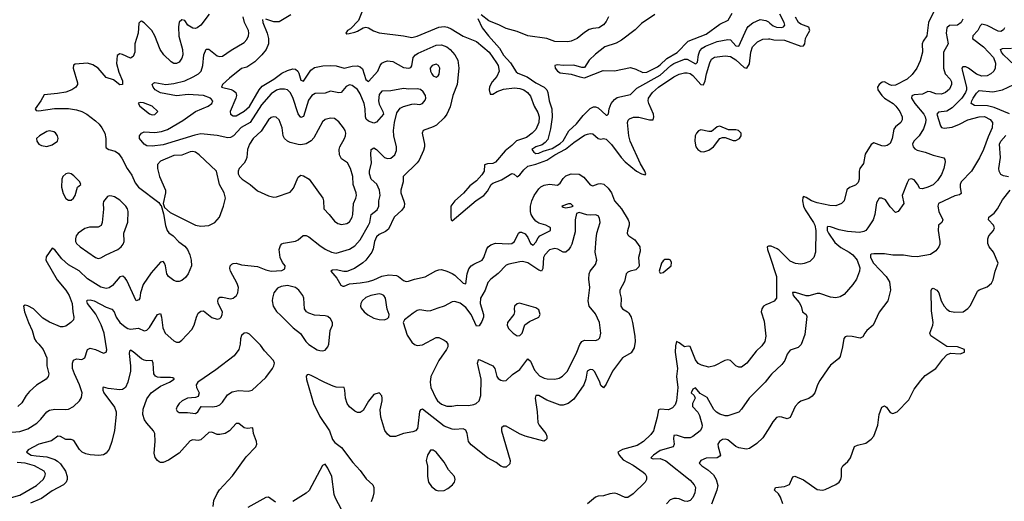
# Model space of a CAD drawing. Header units: inches. Extents: x 1603819 to 1745079, y 385938 to 533966.
# Tile 76 of 256: x 1614449 to 1621736, y 441308 to 444869. Entities that reach past the tile are written whole.
import ezdxf

# ---------------------------------------------------------------- set-up
doc = ezdxf.new("R2010")
doc.units = ezdxf.units.IN
doc.header["$MEASUREMENT"] = 0
doc.layers.add('B6414', color=7, linetype='Continuous')
doc.layers.add('B6424', color=7, linetype='Continuous')

msp = doc.modelspace()

# ---------------------------------------------------------------- linework, layer by layer
at = {"layer": 'B6414', "color": 5}
for points, elevation in [([(1616990, 444950.5), (1616955.9, 444864.1), (1616897.2, 444802.8), (1616874, 444790), (1616862.7, 444770), (1616870, 444766), (1616887.7, 444767.7), (1616930, 444777), (1616950, 444784.2), (1616990, 444809.7), (1617010, 444814.3), (1617030, 444809.7), (1617067.1, 444787.1), (1617110, 444772.7), (1617290, 444750.5), (1617350, 444738.7), (1617390, 444748), (1617550, 444815.2), (1617590, 444820), (1617614.6, 444814.6), (1617642.1, 444802.1), (1617730, 444747.7), (1617830, 444709.3), (1617922.7, 444630), (1617978.9, 444550), (1617991.1, 444530), (1617996.8, 444490), (1617979.6, 444450), (1617946.6, 444410), (1617926.8, 444373.2), (1617923.2, 444350), (1617930, 444318.9), (1617950, 444318.5), (1617982.6, 444337.4), (1618030, 444355.1), (1618110, 444365.3), (1618150, 444361.2), (1618181.1, 444350), (1618207.7, 444330), (1618230, 444304), (1618256.5, 444230), (1618283.1, 444183.1), (1618293.8, 444150), (1618290.6, 444110), (1618270, 444058.7), (1618242.2, 444030), (1618200.7, 443999.3), (1618125.4, 443974.6), (1618090, 443939), (1618040.7, 443899.3), (1617970, 443815), (1617950, 443804.8), (1617910, 443804.2), (1617890, 443796.4), (1617886.8, 443750), (1617870, 443722), (1617830, 443676.6), (1617779.9, 443640.1), (1617734, 443586), (1617669, 443530), (1617640.9, 443490), (1617639.1, 443410), (1617642, 443390), (1617650, 443382), (1617827.3, 443532.7), (1617882.8, 443570), (1617910, 443601), (1617938.8, 443650), (1617950, 443659.4), (1618015.9, 443684.1), (1618090, 443730.9), (1618108.1, 443728.1), (1618130, 443708.6), (1618150, 443721.6), (1618180.2, 443759.8), (1618210, 443785.2), (1618270, 443801), (1618350, 443830.3), (1618410, 443869.5), (1618488.1, 443911.9), (1618550, 443962.5), (1618630, 444015.5), (1618650, 444023.7), (1618670, 444028.3), (1618690, 444024.8), (1618730, 443991.7), (1618750, 443986.2), (1618770, 443989.8), (1618790, 443985.1), (1618830, 443945.6), (1618899.6, 443850), (1618930, 443818), (1619014.3, 443750), (1619050.3, 443729.6), (1619078, 443722), (1619083, 443730), (1619074.7, 443750), (1619042.4, 443802.4), (1618966.3, 443970), (1618957.3, 444010), (1618948.4, 444110), (1618953, 444127), (1618962.6, 444137.4), (1618991.8, 444148.2), (1619030, 444147.8), (1619110.2, 444129.8), (1619137.3, 444130), (1619142.3, 444150), (1619138.5, 444170), (1619103.9, 444250), (1619100.7, 444270), (1619103.7, 444290), (1619132.2, 444330), (1619177.7, 444370), (1619290, 444445.8), (1619330, 444466.1), (1619370, 444477.1), (1619390, 444477.2), (1619410, 444470.9), (1619430, 444456.6), (1619490, 444391.5), (1619510, 444388.9), (1619522.1, 444417.9), (1619531.7, 444470), (1619555.7, 444550), (1619570, 444577.4), (1619590, 444592.5), (1619670, 444603), (1619710, 444598.3), (1619750, 444572.8), (1619810, 444516.9), (1619830, 444511.4), (1619850, 444542.4), (1619858.8, 444630), (1619871.9, 444668.1), (1619910, 444706.9), (1619950, 444724.7), (1619990, 444729.2), (1620000, 444727.1)], 380), ([(1614390, 441820.1), (1614450, 441823.5), (1614510, 441844.1), (1614575.4, 441884.6), (1614605.8, 441914.2), (1614650, 441969.2), (1614670, 441980.6), (1614710, 441989.3), (1614790, 441986.5), (1614810, 441990.3), (1614846.3, 442010), (1614891.1, 442050), (1614905.8, 442074.2), (1614910.8, 442110), (1614892.4, 442170), (1614853.4, 442250), (1614839.8, 442290), (1614839.3, 442330), (1614848, 442352), (1614870, 442362.6), (1614910, 442357.4), (1614930, 442368.4), (1614949.7, 442430), (1614970, 442440.3), (1615010, 442431.5), (1615070, 442404.4), (1615089.5, 442410.5), (1615093.2, 442426.8), (1615073.7, 442550), (1615052.2, 442612.2), (1615012.3, 442692.3), (1614949.9, 442770), (1614944.7, 442790), (1614950, 442796), (1614970, 442798.9), (1615001.3, 442790), (1615090, 442743.9), (1615130, 442728.2), (1615148.9, 442708.9), (1615162, 442670), (1615191.3, 442630), (1615230, 442596.9), (1615250, 442585.7), (1615270, 442581.1), (1615327.8, 442587.8), (1615370, 442568.8), (1615390, 442574.3), (1615410, 442594), (1615470, 442688.7), (1615490, 442697.1), (1615499.3, 442670), (1615509.5, 442590), (1615526.8, 442550), (1615590, 442495.3), (1615610, 442484.9), (1615630, 442483.8), (1615650, 442499.3), (1615722, 442578), (1615739.7, 442610), (1615756.9, 442670), (1615770, 442698), (1615790, 442712.7), (1615810, 442715.5), (1615870, 442667.2), (1615910, 442654.4), (1615930, 442659.3), (1615939.6, 442670), (1615947.3, 442690), (1615949.6, 442710), (1615918.4, 442770), (1615914.5, 442790), (1615921.2, 442810), (1615930, 442816.3), (1615950, 442818.4), (1616010, 442806), (1616030, 442810.3), (1616054.5, 442830), (1616064.5, 442850), (1616068.7, 442890), (1616059.4, 442919.4), (1616009.4, 443010.6), (1616004.5, 443030), (1616006, 443050), (1616018, 443062), (1616030, 443067.3), (1616050, 443067.7), (1616090, 443055.5), (1616210, 443044.9), (1616270, 443020.7), (1616310, 443010.7), (1616390, 443014.8), (1616412.3, 443027.7), (1616412.7, 443050), (1616394.2, 443074.2), (1616377, 443110), (1616369.6, 443170), (1616379.7, 443200.3), (1616388.3, 443211.7), (1616402, 443218), (1616489.6, 443230.4), (1616510, 443240.7), (1616545.9, 443274.1), (1616570, 443273.7), (1616590, 443264.2), (1616670, 443198.6), (1616710, 443172.1), (1616755.5, 443150), (1616790, 443144.1), (1616890, 443173), (1616930, 443197.5), (1616970, 443242), (1617031.6, 443350), (1617039.9, 443370), (1617050.5, 443429.5), (1617095.5, 443464.5), (1617107.5, 443490), (1617107.6, 443530), (1617115.8, 443570), (1617112.6, 443610), (1617092.7, 443652.7), (1617050.4, 443690.4), (1617037.4, 443730), (1617037.2, 443750), (1617052, 443810), (1617048.3, 443871.7), (1617051.3, 443908.7), (1617070, 443922.4), (1617090, 443910.3), (1617150, 443851.4), (1617170, 443842), (1617195, 443845), (1617224.7, 443870), (1617238, 443902), (1617238.8, 443930), (1617218.8, 444010), (1617215.5, 444050), (1617222.7, 444110), (1617240.3, 444179.7), (1617265.3, 444214.7), (1617290, 444227.6), (1617350, 444244), (1617370, 444246.5), (1617410, 444242.3), (1617430, 444250.4), (1617450, 444274.8), (1617455.4, 444290), (1617452.8, 444310), (1617435.9, 444335.9), (1617414.4, 444354.4), (1617390, 444359.3), (1617330, 444354.6), (1617290, 444360.4), (1617196.9, 444343.1), (1617130, 444341.7), (1617110, 444317), (1617105.2, 444270), (1617110, 444244.4), (1617137, 444190), (1617140.4, 444170), (1617090, 444111.3), (1617070, 444104.7), (1617030, 444118.7), (1617013.4, 444133.4), (1617007.1, 444150), (1617006.1, 444210), (1616998.3, 444250), (1616970, 444322), (1616950, 444353.5), (1616910, 444383.9), (1616890, 444386.6), (1616865.1, 444374.9), (1616828.2, 444331.8), (1616810, 444329), (1616750, 444340.9), (1616710, 444325.6), (1616636.8, 444323.2), (1616611.6, 444310), (1616586.4, 444273.6), (1616550, 444154), (1616530, 444146.2), (1616510, 444173.7), (1616470, 444294), (1616450, 444332.1), (1616430, 444350.7), (1616410, 444356.8), (1616374.8, 444354.8), (1616350, 444347.9), (1616310, 444322.3), (1616239.6, 444240.4), (1616153.5, 444110), (1616087.6, 444072.4), (1616030.2, 444010), (1616010, 443998.8), (1615990, 443995.9), (1615910, 444013), (1615790, 444025.6), (1615744.4, 444015.6), (1615510, 443944.7), (1615430, 443934.7), (1615390, 443936.9), (1615370, 443949.6), (1615336.9, 443990), (1615336.2, 444010), (1615350, 444030.5), (1615370, 444039.5), (1615450, 444035.3), (1615497.5, 444042.5), (1615541.8, 444058.2), (1615656.3, 444123.7), (1615750, 444189.6), (1615843.1, 444230), (1615870.9, 444250), (1615878.5, 444270), (1615861.3, 444290), (1615808.2, 444308.2), (1615696.1, 444316.1), (1615610, 444306.8), (1615490, 444329.1), (1615452.7, 444350), (1615437.3, 444370), (1615429.8, 444390.2), (1615438.7, 444401.3), (1615450, 444404.4), (1615530, 444390.1), (1615590, 444397.1), (1615670, 444418.4), (1615733.9, 444446.1), (1615771.6, 444468.4), (1615791.6, 444490), (1615803.8, 444530), (1615811.6, 444610), (1615830, 444652.2), (1615850, 444652), (1615910, 444602.8), (1615930, 444596.9), (1615950, 444599), (1616014.6, 444645.4), (1616110, 444700.3), (1616130, 444723.1), (1616143.5, 444750), (1616145.8, 444770), (1616141.8, 444790), (1616112.3, 444850), (1616103.9, 444890)], 440), ([(1615851.2, 444910), (1615789.7, 444830), (1615763.6, 444810), (1615750, 444805.1), (1615730, 444806), (1615693.4, 444830), (1615670, 444863.8), (1615650, 444868.5), (1615629.1, 444850.9), (1615624, 444816), (1615626.8, 444746.8), (1615653.1, 444650), (1615656, 444610), (1615650, 444584), (1615630, 444555.5), (1615610, 444544.9), (1615590, 444544.9), (1615570, 444558.4), (1615515.8, 444610), (1615489, 444650), (1615450.1, 444750.1), (1615428, 444790), (1615370, 444847.2), (1615350, 444858), (1615343.7, 444856.3), (1615330, 444842.8), (1615326.4, 444770), (1615301.6, 444690), (1615301.4, 444630), (1615290, 444598), (1615270, 444585.3), (1615210, 444612), (1615190, 444616.4), (1615170, 444604.7), (1615166, 444546), (1615182.5, 444482.5), (1615210, 444418), (1615208.9, 444391.1), (1615190, 444388), (1615144.1, 444424.1), (1615090, 444442.8), (1615030.5, 444510), (1614990, 444535.3), (1614950, 444548.4), (1614858.6, 444541.4), (1614846.7, 444533.3), (1614845.7, 444510), (1614877.7, 444402.3), (1614878, 444390), (1614864.2, 444370), (1614834, 444350), (1614790, 444334), (1614730, 444322.8), (1614630, 444314.9), (1614606.3, 444270), (1614562.7, 444210), (1614570, 444199), (1614590, 444196.2), (1614706.7, 444213.3), (1614810, 444211.9), (1614870, 444202.8), (1614909.4, 444189.4), (1614945.1, 444170), (1615010, 444121), (1615036, 444096), (1615057.8, 444070), (1615079.5, 444030), (1615087.6, 443990), (1615086.2, 443930), (1615090, 443922.9), (1615109.3, 443910), (1615156.1, 443896.1), (1615179.5, 443879.5), (1615205.8, 443845.8), (1615245.3, 443770), (1615278.9, 443718.9), (1615303.1, 443663), (1615327.3, 443630), (1615477.6, 443517.6), (1615490, 443498), (1615496.4, 443496.4), (1615514.2, 443434.2), (1615527.2, 443347.2), (1615539.5, 443310), (1615553.1, 443293.1), (1615586, 443270), (1615626.1, 443226.1), (1615670, 443194.7), (1615690, 443169.4), (1615707.2, 443130), (1615718.2, 443090), (1615720.3, 443050), (1615696.8, 442990), (1615676.4, 442963.6), (1615650, 442940.9), (1615630, 442932.9), (1615610, 442933.8), (1615590, 442940.7), (1615550.3, 442970), (1615538, 442990), (1615529, 443049), (1615520.5, 443070), (1615510, 443080.5), (1615490, 443076.4), (1615421.6, 442998.3), (1615362, 442910), (1615343.6, 442850), (1615337.6, 442810), (1615330, 442797.3), (1615310, 442790.8), (1615241.6, 442941.6), (1615230, 442958.7), (1615211.9, 442971.9), (1615190, 442969), (1615135.4, 442904.6), (1615110, 442886.5), (1615090, 442882), (1615050, 442890.2), (1614950, 442952.8), (1614890, 443011.1), (1614810, 443055.9), (1614762, 443102), (1614710, 443168.7), (1614690, 443178.8), (1614644.1, 443115.9), (1614642.5, 443090), (1614725.3, 442945.3), (1614790, 442869.1), (1614814.5, 442830), (1614837.6, 442770), (1614841.1, 442710), (1614848.8, 442670), (1614846, 442650), (1614828.2, 442630), (1614790, 442603.2), (1614770, 442597.6), (1614750, 442598.8), (1614670, 442633.7), (1614621.2, 442661.2), (1614550, 442731.4), (1614510, 442752.8), (1614490, 442758.4), (1614478, 442750), (1614484.2, 442710), (1614513.5, 442630), (1614541.8, 442570), (1614557.8, 442510), (1614569.7, 442490), (1614591, 442471), (1614622.5, 442430), (1614648.9, 442370), (1614650.9, 442310), (1614663.6, 442250), (1614660.7, 442230), (1614644.5, 442210), (1614574.4, 442165.6), (1614521.1, 442118.9), (1614497.4, 442090), (1614464.4, 442035.6), (1614435.6, 442010)], 460), ([(1616246.8, 444870), (1616249.3, 444850), (1616279.9, 444770), (1616290.4, 444730), (1616289.4, 444690), (1616273.4, 444650), (1616242.2, 444610), (1616190, 444558.2), (1616130, 444517.4), (1616090, 444507.5), (1616002.1, 444437.9), (1615949.6, 444390), (1615943.6, 444370), (1616013.7, 444353.7), (1616030, 444346.9), (1616049.8, 444330), (1616053, 444310), (1616047.5, 444290), (1616006.3, 444190), (1616010, 444169.8), (1616030, 444158.4), (1616050, 444159.2), (1616110, 444191.9), (1616150, 444228.7), (1616220.1, 444350), (1616242.7, 444377.3), (1616330.3, 444429.7), (1616390, 444474.5), (1616430, 444494.9), (1616470, 444505.6), (1616490, 444504), (1616507.9, 444487.9), (1616515, 444475), (1616530, 444422), (1616550, 444415.6), (1616602.9, 444497.1), (1616630, 444516.5), (1616692.4, 444527.6), (1616750, 444532), (1616790, 444527.5), (1616850, 444510.6), (1616910, 444525.2), (1616950, 444528.3), (1616970, 444521.6), (1616985, 444505), (1617010, 444426.2), (1617030, 444411.9), (1617099.8, 444490), (1617116.6, 444530), (1617130, 444547.9), (1617150, 444559.1), (1617170, 444564.1), (1617210, 444559.2), (1617290, 444517.1), (1617330, 444510.6), (1617342.8, 444517.2), (1617351.6, 444528.4), (1617361.4, 444590), (1617378, 444610), (1617397.9, 444622.1), (1617530, 444680.9), (1617570, 444683.5), (1617610, 444669), (1617634.6, 444650), (1617670.5, 444610.5), (1617691.5, 444570), (1617699.3, 444510), (1617686.6, 444390), (1617653.8, 444310), (1617634.1, 444225.9), (1617610.8, 444170), (1617590, 444143.6), (1617534, 444090), (1617510, 444076.3), (1617435.1, 444050), (1617427.3, 444030), (1617443.8, 443950), (1617445, 443930), (1617438.1, 443901.9), (1617404.4, 443830), (1617389.9, 443810.1), (1617286.9, 443710), (1617287.2, 443670), (1617269.8, 443610), (1617269.8, 443590), (1617292.9, 443527.1), (1617296.9, 443510), (1617294.6, 443485.4), (1617278, 443462), (1617221.5, 443410), (1617178.7, 443321.3), (1617156.2, 443303.8), (1617110, 443281.2), (1617090, 443262.7), (1617074, 443230), (1617065, 443175), (1617054.3, 443150), (1617010, 443091.2), (1616989, 443071), (1616927.6, 443030), (1616870, 443007.7), (1616847.1, 443007.1), (1616790, 443018.7), (1616763.7, 443016.3), (1616752, 443010), (1616797.3, 442957.3), (1616825.6, 442905.6), (1616839.4, 442899.4), (1616850, 442898.8), (1616890, 442916.7), (1616970, 442922.6), (1617030, 442933.4), (1617070, 442945.7), (1617130, 442972.6), (1617181.5, 442981.5), (1617237.5, 442977.5), (1617253.7, 442970), (1617290, 442939.7), (1617310, 442932.4), (1617325.3, 442934.7), (1617370, 442951.5), (1617450, 442968), (1617528.4, 443011.6), (1617550, 443020.4), (1617570, 443021.4), (1617610, 443010.8), (1617650, 442992.4), (1617670, 442979.8), (1617730, 442919.8), (1617750, 442916.2), (1617759.8, 442990), (1617772.4, 443027.6), (1617790, 443048.7), (1617810, 443062.5), (1617871.8, 443090), (1617884.7, 443110), (1617905.7, 443174.3), (1617916.5, 443190), (1617935.2, 443204.8), (1617970, 443217), (1618069.3, 443210.7), (1618090, 443215), (1618110.1, 443229.9), (1618139.5, 443290), (1618150, 443297.7), (1618162.2, 443297.8), (1618190, 443285.8), (1618210, 443257.6), (1618230, 443214.5), (1618250, 443202.2), (1618270, 443223.5), (1618284.9, 443255.1), (1618297.4, 443270), (1618377, 443310), (1618378.5, 443330), (1618370, 443335.5), (1618342.4, 443350), (1618290, 443364.6), (1618270, 443379), (1618250, 443403), (1618235.4, 443430), (1618229.6, 443450), (1618228.4, 443490), (1618238.2, 443530), (1618255.9, 443570), (1618290, 443617.5), (1618306.6, 443633.4), (1618330, 443646.7), (1618370, 443653.5), (1618430, 443645.2), (1618450, 443660.6), (1618470, 443694.3), (1618490, 443714.6), (1618530, 443728.8), (1618590, 443727.3), (1618624.5, 443704.5), (1618670, 443648.8), (1618690, 443641.8), (1618730, 443656.3), (1618750, 443658.8), (1618772.4, 443652.4), (1618804.3, 443624.3), (1618828.4, 443588.4), (1618850.6, 443530), (1618903.2, 443470), (1618951.6, 443390), (1618958.5, 443370), (1618959, 443350), (1618947.7, 443307.7), (1618945.6, 443290), (1618950, 443279.5), (1618956.3, 443270), (1619000.7, 443240.7), (1619037.6, 443190), (1619042.2, 443157.8), (1619029.7, 443110), (1619033, 443050), (1619030, 443042.8), (1619010, 443019.5), (1618966, 443010), (1618950, 443002.6), (1618937.4, 442990), (1618925.8, 442934.2), (1618889.8, 442870), (1618889.8, 442850), (1618900.4, 442810), (1618898.2, 442750), (1618911.3, 442731.3), (1618947.1, 442710), (1618958.2, 442698.2), (1618973.2, 442670), (1618984.2, 442630), (1619001.8, 442530), (1619004.2, 442490), (1618996.6, 442443.4), (1618974.3, 442405.7), (1618911.3, 442368.7), (1618896.1, 442350), (1618836.8, 442270), (1618790, 442173.4), (1618770, 442146), (1618750, 442164.7), (1618742, 442190), (1618705.2, 442265.2), (1618690, 442279.2), (1618670, 442282.3), (1618649.1, 442270), (1618639.9, 442210), (1618623.2, 442170), (1618550, 442062.6), (1618508.2, 442031.8), (1618470, 442017.6), (1618450, 442017.8), (1618350, 442055.5), (1618290, 442089), (1618269.6, 442090), (1618264.5, 442070), (1618279.1, 441970), (1618282.9, 441890), (1618292.8, 441870), (1618341.7, 441810), (1618351.1, 441790), (1618349.4, 441770), (1618340.7, 441759.3), (1618327, 441753), (1618190, 441789.4), (1618147.4, 441807.4), (1618050, 441863.1), (1618030, 441864.4), (1618015.6, 441850), (1618013.7, 441830), (1618078.7, 441610), (1618075.8, 441584.2), (1618050, 441559.1), (1618030, 441559.1), (1618010, 441568), (1617974.3, 441594.3), (1617910, 441628.9), (1617790, 441724.6), (1617771.7, 441750), (1617761.1, 441810), (1617750, 441832.7), (1617730, 441844.2), (1617670, 441837.6), (1617650, 441840.7), (1617590, 441863.9), (1617430, 441990.3), (1617414.8, 441985.2), (1617407, 441973), (1617396.6, 441863.4), (1617392.8, 441847.2), (1617379.3, 441830), (1617358.8, 441821.2), (1617290, 441808.9), (1617230, 441786.9), (1617190, 441787.9), (1617170, 441803.7), (1617152.4, 441832.4), (1617121.8, 441930), (1617115.8, 441984.2), (1617132.1, 442050), (1617132.3, 442070), (1617128.4, 442088.4), (1617110.3, 442110.3), (1617070, 442096.5), (1617031, 442049), (1616990, 441979.6), (1616970, 441965), (1616950, 441965), (1616930, 441975.3), (1616890, 442007.6), (1616873.2, 442030), (1616860.2, 442070), (1616856, 442130), (1616850, 442150.5), (1616790, 442152), (1616770, 442158.7), (1616706.3, 442186.3), (1616610, 442236.9), (1616590, 442244.4), (1616577.2, 442242.8), (1616570, 442232), (1616571.5, 442208.5), (1616623.9, 442030), (1616670, 441936.1), (1616741.6, 441830), (1616763.9, 441763.9), (1616782.5, 441742.5), (1616830, 441705.4), (1616913.9, 441593.9), (1616970, 441535.3), (1617014.2, 441474.2), (1617062.4, 441430), (1617069.8, 441410), (1617069.8, 441370.2), (1617061.8, 441338.2), (1617050, 441304.9)], 420), ([(1616455.6, 444904.4), (1616370, 444854.6), (1616330, 444854.6), (1616270, 444874.6)], 420), ([(1617838.7, 444878.7), (1617872.5, 444810), (1617918.5, 444750), (1617999.1, 444659.1), (1618030, 444607.4), (1618080.2, 444550), (1618123.1, 444483.1), (1618134.5, 444474.5), (1618205.9, 444445.9), (1618270, 444402.7), (1618330, 444370.5), (1618350.3, 444350), (1618357.9, 444330), (1618367.9, 444270), (1618387.9, 444210), (1618390.6, 444149.4), (1618377.2, 444062.8), (1618357.6, 443982.4), (1618338.4, 443961.6), (1618314.7, 443945.3), (1618270, 443929), (1618239.6, 443910), (1618254.7, 443890), (1618270, 443880.8), (1618290, 443882.4), (1618322.7, 443897.3), (1618390, 443917), (1618450, 443954.6), (1618470, 443973.5), (1618512.8, 444047.2), (1618570, 444099.2), (1618619, 444161), (1618670, 444213.7), (1618695.3, 444224.7), (1618710, 444225.6), (1618730, 444218.2), (1618790, 444163.6), (1618795.6, 444164.4), (1618806.6, 444173.4), (1618811.9, 444210), (1618826.4, 444250), (1618850, 444279.3), (1618870, 444293.3), (1618890, 444299.8), (1618970, 444315.3), (1619016.2, 444363.8), (1619190, 444460.1), (1619267.9, 444530), (1619290, 444544.7), (1619370, 444578.7), (1619390, 444577.2), (1619450, 444543.7), (1619454.9, 444545.1), (1619465.1, 444554.9), (1619472.3, 444610), (1619481.9, 444638.1), (1619501, 444659), (1619525.7, 444674.3), (1619610, 444707.7), (1619690, 444723.7), (1619710, 444720.7), (1619750, 444675.9), (1619770, 444673.3), (1619830, 444804), (1619841.1, 444818.9), (1619874.1, 444845.9), (1619929.5, 444870.5), (1619970, 444864.7), (1619990, 444853.6), (1620000, 444845.1)], 360), ([(1618806.2, 444890), (1618790, 444856.4), (1618770, 444830.4), (1618734, 444810), (1618690, 444804.9), (1618663.9, 444796.1), (1618630, 444775.6), (1618575.8, 444730), (1618529.2, 444710), (1618506.5, 444706.5), (1618410, 444709.4), (1618350, 444729.4), (1618210, 444751), (1618130, 444782), (1618050, 444804.2), (1618000.4, 444830), (1617922.1, 444862.1), (1617864.6, 444904.6)], 360), ([(1619150, 444909.1), (1619050, 444840.8), (1619004.6, 444795.4), (1618902.8, 444717.2), (1618863.2, 444696.8), (1618780.5, 444670), (1618710, 444614.9), (1618664.2, 444570), (1618630, 444514.9), (1618610, 444515.3), (1618550, 444534), (1618470, 444530.3), (1618430, 444536.5), (1618408.8, 444531.2), (1618412.8, 444510), (1618430, 444488.6), (1618450, 444475.6), (1618530, 444467.5), (1618593.4, 444446.6), (1618630, 444440.2), (1618766.7, 444493.3), (1618850, 444490.5), (1618970, 444516.4), (1619010, 444504.8), (1619059.6, 444479.6), (1619090, 444480.4), (1619170, 444521.6), (1619190, 444535.6), (1619237.3, 444582.7), (1619313.8, 444626.3), (1619395.8, 444710), (1619530, 444761.9), (1619630, 444836.1), (1619693.3, 444866.7), (1619722.5, 444917.5)], 340), ([(1620000, 443194.5), (1619990, 443195.6), (1619981.6, 443190), (1619984.1, 443170), (1620000, 443121.6)], 380), ([(1620000, 442773.1), (1619970, 442760.8), (1619954.7, 442750), (1619941.1, 442730), (1619935.8, 442710), (1619958.8, 442638.8), (1619971.8, 442530), (1619962.7, 442490), (1619941.8, 442458.2), (1619900.7, 442419.3), (1619830, 442330.3), (1619790, 442300.3), (1619770, 442299.5), (1619750, 442308.4), (1619710, 442348.4), (1619690, 442354.3), (1619667, 442350), (1619590, 442309.1), (1619550, 442299.6), (1619494.5, 442314.5), (1619470, 442327.3), (1619450, 442353.6), (1619410, 442452.7), (1619395.8, 442455.8), (1619370, 442451.1), (1619330, 442480.7), (1619309.9, 442490.1), (1619301.5, 442458.5), (1619299.5, 442410), (1619316.6, 442290), (1619310.3, 442230), (1619320.3, 442150), (1619309.4, 442050.6), (1619299.8, 442020.2), (1619281.5, 441998.5), (1619250, 441983.8), (1619190, 441990.2), (1619176.1, 441983.9), (1619166.9, 441930), (1619140.4, 441830), (1619119.3, 441800.8), (1619066, 441750), (1619018.7, 441721.3), (1618909.6, 441690), (1618876.9, 441670), (1618885.3, 441650), (1618915.2, 441615.2), (1618990, 441574.1), (1619062.8, 441522.8), (1619078.3, 441510), (1619086.9, 441490), (1619087.1, 441470), (1619076.9, 441450), (1618990, 441363.1), (1618950, 441334.9), (1618930, 441334.9), (1618870, 441363.1), (1618850, 441366.7), (1618816.6, 441363.4), (1618770, 441348.4), (1618730, 441346), (1618710, 441337.1), (1618651.5, 441288.5)], 380), ([(1615880.8, 441270), (1615886.6, 441313.4), (1615910, 441365.1), (1615928.1, 441391.9), (1616024.4, 441495.6), (1616124.5, 441635.5), (1616197.4, 441710), (1616203.7, 441730), (1616201.1, 441750), (1616180.4, 441810), (1616174.8, 441850), (1616132.9, 441847.1), (1616111.3, 441851.3), (1616070, 441883.8), (1616050, 441882), (1616002.2, 441830), (1615970, 441808.4), (1615930, 441801.3), (1615910, 441803), (1615870, 441818.4), (1615850, 441815.9), (1615790, 441763.2), (1615770, 441758), (1615730, 441761.8), (1615710, 441754.5), (1615630, 441664.2), (1615550, 441612.3), (1615510, 441595.6), (1615490, 441594.9), (1615480.2, 441600.2), (1615468.4, 441608.4), (1615452, 441632), (1615443.7, 441663.7), (1615452.1, 441750), (1615449.2, 441810), (1615440.2, 441830), (1615390, 441885), (1615373.9, 441910), (1615361, 441950), (1615361.8, 441990), (1615390, 442066), (1615421.7, 442110), (1615490, 442159.5), (1615558.4, 442190), (1615593, 442210), (1615593.2, 442213.2), (1615581.4, 442221.4), (1615564.2, 442224.2), (1615490, 442224), (1615470, 442226.2), (1615453.9, 442233.8), (1615442.7, 442250), (1615437.8, 442330), (1615430.2, 442350.2), (1615390, 442347.8), (1615370, 442351.2), (1615350, 442362), (1615290, 442413.6), (1615270, 442425.5), (1615261.4, 442418.6), (1615258, 442402), (1615269.9, 442310), (1615269.2, 442270), (1615250.5, 442190), (1615231.5, 442150), (1615210, 442134.7), (1615190, 442131.6), (1615103.1, 442143.1), (1615070, 442152.9), (1615065.1, 442150), (1615063.5, 442130), (1615070.9, 442110), (1615150, 442003.5), (1615162.1, 441970), (1615164, 441950), (1615150, 441830.5), (1615130, 441750.5), (1615110, 441692.4), (1615090, 441663.6), (1615069.8, 441650.2), (1615034, 441646), (1614970, 441651), (1614938.7, 441658.7), (1614911.8, 441671.8), (1614891.3, 441690), (1614850, 441757), (1614830, 441764.6), (1614790, 441765.5), (1614750, 441787.9), (1614731, 441789), (1614684, 441756), (1614589.9, 441730.1), (1614512.5, 441687.5), (1614500.5, 441670), (1614533.7, 441650), (1614570, 441642.9), (1614650, 441637.6), (1614710, 441617.1), (1614730, 441605.2), (1614750, 441585.7), (1614789, 441530), (1614800.3, 441490), (1614801.2, 441470), (1614793.5, 441450), (1614772.2, 441430), (1614690, 441386.3), (1614610, 441328.7), (1614530, 441294.3)], 420), ([(1620000, 442232.4), (1619966, 442190), (1619848.6, 442070), (1619791.4, 441988.6), (1619770, 441967.8), (1619690, 441940.2), (1619670, 441940.7), (1619630, 441953.2), (1619606.7, 441966.7), (1619586.5, 441986.5), (1619536.4, 442076.4), (1619484.6, 442104.6), (1619450, 442147.7), (1619430, 442136.3), (1619419.3, 442110), (1619441.2, 442090), (1619447, 442070), (1619428.8, 442031.2), (1619428.7, 442010), (1619466.8, 441966.8), (1619481.2, 441941.2), (1619500.7, 441870), (1619498.4, 441850), (1619485.1, 441830), (1619430, 441786.5), (1619410, 441776.5), (1619370, 441778.3), (1619310, 441797.8), (1619290, 441793.4), (1619286.6, 441770), (1619292.2, 441730), (1619284, 441710), (1619190, 441683.7), (1619138.7, 441650), (1619121.1, 441630), (1619130, 441623.8), (1619142.8, 441622.8), (1619190, 441624.9), (1619230, 441607.9), (1619410, 441463.6), (1619439.7, 441430), (1619449.7, 441410), (1619445.7, 441370), (1619430, 441335.5), (1619410, 441312.7), (1619390, 441306), (1619370, 441308.2), (1619330, 441325.5), (1619310, 441328.2), (1619290, 441328.4), (1619262.5, 441317.5), (1619235.6, 441290)], 360), ([(1620000, 441858.7), (1619950, 441777.1), (1619905.5, 441734.5), (1619850, 441698.4), (1619827.8, 441692.2), (1619770, 441702.2), (1619750, 441712.2), (1619690, 441761.4), (1619670, 441767.8), (1619650, 441764.6), (1619627.2, 441750), (1619616.1, 441730), (1619617.6, 441710), (1619635.8, 441650), (1619630, 441640.5), (1619609.8, 441630.2), (1619530, 441626.7), (1619489.3, 441610), (1619477, 441590), (1619496.3, 441570), (1619540.7, 441540.7), (1619582.6, 441502.6), (1619603.7, 441470), (1619614.6, 441425.4), (1619609.1, 441390.9), (1619570, 441286)], 340), ([(1614370, 441331.2), (1614450, 441352.5), (1614574.5, 441425.5), (1614622.8, 441470), (1614635.8, 441490), (1614639.2, 441510), (1614630, 441530.9), (1614557.4, 441570), (1614490, 441589.9), (1614430, 441594.5)], 440), ([(1616830, 441247.3), (1616785.5, 441330), (1616776.9, 441356.9), (1616759.7, 441490), (1616730, 441552.7), (1616710, 441582), (1616690, 441573), (1616591.6, 441388.4), (1616570, 441368.1), (1616470, 441307)], 420), ([(1616341.2, 441301.2), (1616290, 441338.3), (1616270, 441334.9), (1616137.6, 441262.4)], 420)]:
    msp.add_lwpolyline(points, dxfattribs=dict(at, elevation=elevation))
for points, elevation in [([(1617530, 444540.5), (1617500.5, 444530), (1617488, 444510), (1617489.2, 444490), (1617499.5, 444470), (1617510, 444454.9), (1617530, 444444.9), (1617544.9, 444455.1), (1617552.9, 444467.1), (1617557.4, 444510), (1617549.7, 444529.6)], 440), ([(1615342, 444258), (1615326.8, 444253.2), (1615338.8, 444230), (1615410, 444172.7), (1615430, 444166), (1615450, 444168.9), (1615472.3, 444190), (1615430, 444229.6), (1615365.5, 444254.5)], 460), ([(1616330, 444151.1), (1616310, 444145.1), (1616290, 444129.7), (1616235.7, 444044.3), (1616177.5, 443990), (1616149.4, 443950), (1616135.4, 443910), (1616131, 443850), (1616123.5, 443830), (1616110, 443808), (1616074, 443770), (1616066.4, 443750), (1616066.7, 443730), (1616076.4, 443710), (1616096.4, 443690), (1616155.8, 443650), (1616210, 443604.6), (1616290, 443566.3), (1616330, 443556), (1616350, 443558.9), (1616450, 443594), (1616475.2, 443624.8), (1616510, 443704), (1616530, 443719.1), (1616550, 443715.5), (1616590.3, 443690.3), (1616692.4, 443550), (1616698.4, 443530), (1616699.3, 443470), (1616738.4, 443430), (1616778.5, 443378.5), (1616802.4, 443362.4), (1616830, 443355.6), (1616870, 443362.4), (1616890, 443375.3), (1616909.8, 443410.2), (1616914.6, 443430), (1616918.4, 443510), (1616936.9, 443550), (1616941.1, 443570), (1616939.7, 443590), (1616917.1, 443650), (1616914.8, 443710), (1616897.2, 443770), (1616874.3, 443810), (1616830, 443841.6), (1616815.1, 443870), (1616813.7, 443910), (1616818.9, 443930), (1616854, 443990), (1616860.4, 444010), (1616862.2, 444030), (1616857.7, 444050), (1616846.3, 444070), (1616810, 444114), (1616779.1, 444139.1), (1616750, 444141.3), (1616710, 444131.5), (1616690, 444115.1), (1616624.8, 443995.2), (1616607, 443973), (1616569.3, 443950.7), (1616530, 443943.1), (1616510, 443945.4), (1616450, 443961.8), (1616430, 443971.9), (1616410, 443989.8), (1616398.9, 444010), (1616391.8, 444070), (1616370, 444129.5), (1616348.2, 444148.2)], 460), ([(1619630, 444082), (1619610, 444078), (1619570, 444043.6), (1619550, 444041.7), (1619490, 444055.3), (1619472.6, 444047.4), (1619457.2, 444030), (1619448.6, 444010), (1619444.8, 443970), (1619453.4, 443930), (1619468.6, 443908.6), (1619490, 443893.8), (1619511.4, 443891.4), (1619550, 443904.1), (1619584.4, 443930), (1619630, 443990.7), (1619650, 443998), (1619670, 443999.1), (1619730, 443976.3), (1619750, 443977.3), (1619777.2, 443990), (1619789.2, 444010), (1619789, 444030), (1619768, 444050), (1619750, 444054.5), (1619695.6, 444055.6)], 420), ([(1614670, 444047.6), (1614650, 444042.9), (1614594.8, 444010), (1614574, 443990), (1614574.9, 443970), (1614590.7, 443950), (1614610, 443940.3), (1614650, 443932.7), (1614690, 443943), (1614729.3, 443970), (1614733.6, 443990), (1614729.4, 444010), (1614713.5, 444033.5), (1614701, 444041)], 480), ([(1615730, 443893.7), (1615710, 443892.4), (1615650, 443868.4), (1615590, 443865.7), (1615490, 443822.9), (1615470, 443798), (1615467.8, 443770), (1615482.7, 443710), (1615527.6, 443610), (1615528.9, 443590), (1615510.5, 443510.5), (1615520.5, 443480.5), (1615563.6, 443443.6), (1615750, 443349.5), (1615790, 443343), (1615850, 443348.4), (1615893.3, 443370), (1615928.2, 443410), (1615957.2, 443490), (1615971.1, 443550), (1615961.6, 443590), (1615927, 443650), (1615904.5, 443750), (1615777.7, 443870), (1615750, 443888.9)], 460), ([(1614810, 443734.5), (1614790, 443729.3), (1614767.7, 443710), (1614760.4, 443690), (1614758.3, 443630), (1614770, 443584.9), (1614790, 443546.7), (1614810, 443533.7), (1614830, 443535.8), (1614847.3, 443550), (1614859.6, 443570), (1614877.2, 443630), (1614902, 443650), (1614893.2, 443670), (1614850, 443716), (1614830, 443729.3)], 480), ([(1615110, 443566), (1615098, 443562), (1615070, 443524), (1615065.7, 443510), (1615068.8, 443468.8), (1615060.3, 443370), (1615051.5, 443348.5), (1615030, 443334.7), (1614965.7, 443334.3), (1614930, 443325.4), (1614881.5, 443290), (1614866.8, 443270), (1614861, 443250), (1614863, 443230), (1614870, 443215.3), (1614896.9, 443190), (1615010, 443110.3), (1615030, 443104.6), (1615050, 443107.2), (1615089, 443131), (1615174.3, 443170), (1615199.7, 443190), (1615215.1, 443210), (1615221.3, 443230), (1615219.6, 443290), (1615248.3, 443371.7), (1615252.2, 443450), (1615247.2, 443470), (1615235.3, 443490), (1615190, 443535.1), (1615150, 443558.4), (1615130, 443564.5)], 480), ([(1618510, 443508), (1618462, 443490), (1618470, 443482), (1618490, 443478), (1618530, 443484.7), (1618546, 443490), (1618527.3, 443507.3)], 440), ([(1618590, 443442.7), (1618570, 443435.3), (1618560.3, 443390), (1618560.3, 443299.7), (1618536, 443210), (1618526.5, 443190), (1618510, 443166.6), (1618490, 443149.7), (1618470, 443150.9), (1618432.8, 443172.8), (1618410, 443178.3), (1618370, 443166.4), (1618335.9, 443130), (1618325.4, 443110), (1618321.5, 443030), (1618310.2, 443009.8), (1618290, 443017.8), (1618210, 443070.5), (1618170, 443081.3), (1618150, 443079.9), (1618070, 443061.6), (1618050, 443052.9), (1617990, 442992.5), (1617936.5, 442950), (1617914.5, 442925.5), (1617895, 442870), (1617859.8, 442810), (1617855.9, 442770), (1617881.4, 442690), (1617881.4, 442670), (1617870, 442636.3), (1617850, 442605.6), (1617830, 442603.7), (1617790.6, 442690), (1617750, 442741.8), (1617710, 442773.4), (1617670, 442785.8), (1617650, 442783.5), (1617590, 442749.8), (1617542.7, 442737.3), (1617490, 442715.3), (1617470, 442713.8), (1617410, 442724.8), (1617390, 442718.5), (1617359.8, 442700.2), (1617296.4, 442650), (1617286, 442630), (1617317.6, 442537.6), (1617350, 442484.9), (1617370, 442468), (1617390, 442460.4), (1617430, 442465.3), (1617530, 442519.5), (1617550, 442518), (1617590, 442500.3), (1617605.5, 442490), (1617618.4, 442470), (1617618, 442450), (1617608.8, 442430), (1617550.6, 442349.4), (1617490.9, 442230), (1617486.8, 442190), (1617490.9, 442150), (1617527.8, 442070), (1617542, 442050), (1617570, 442027), (1617610, 442011.8), (1617647.5, 442012.5), (1617690, 442019.8), (1617770, 442016), (1617810, 442023.5), (1617828.2, 442031.8), (1617849, 442051), (1617862, 442090), (1617864.1, 442210), (1617836.2, 442330), (1617845.1, 442354.9), (1617850, 442357.3), (1617950.5, 442310), (1617966.4, 442290), (1617981.3, 442230), (1617990, 442216.3), (1618010, 442202.4), (1618030, 442198), (1618050, 442202), (1618095.1, 442244.9), (1618150, 442283.2), (1618210, 442362.6), (1618230, 442343.1), (1618258.1, 442278.1), (1618296.8, 442236.8), (1618330, 442218.6), (1618352.7, 442212.7), (1618410, 442210.2), (1618440.7, 442219.3), (1618466.8, 442233.3), (1618502.5, 442270), (1618571.8, 442410), (1618593.7, 442466.3), (1618610, 442488.9), (1618630, 442499.6), (1618710, 442496), (1618730, 442504.9), (1618742.3, 442517.7), (1618749.7, 442550), (1618739.3, 442630), (1618710, 442693.6), (1618664, 442750), (1618655.6, 442790), (1618667.7, 442890), (1618661.7, 442950), (1618663.5, 442990), (1618671.6, 443010), (1618710, 443058), (1618719.7, 443090), (1618708.5, 443151.5), (1618715.8, 443250), (1618721.1, 443290), (1618746, 443370), (1618740.5, 443400.5), (1618730, 443419.3), (1618710, 443427), (1618676.2, 443423.8), (1618647.2, 443427.2)], 440), ([(1619255.8, 443095.8), (1619224.4, 443095.6), (1619210, 443086), (1619199.3, 443070), (1619182, 443010), (1619190, 442996), (1619210, 443000.7), (1619269.4, 443050), (1619274, 443074), (1619265.2, 443090)], 420), ([(1616430, 442904.7), (1616382.9, 442897.1), (1616356.5, 442883.5), (1616330.3, 442849.7), (1616318.9, 442810), (1616317.8, 442790), (1616324.7, 442750), (1616350, 442710.4), (1616382.8, 442682.8), (1616474, 442590), (1616528.2, 442548.2), (1616566, 442490), (1616590, 442466.7), (1616650, 442428.9), (1616670, 442422), (1616690, 442420.4), (1616710, 442426), (1616729.6, 442450), (1616737.6, 442470), (1616746.9, 442570), (1616763.6, 442610), (1616764.7, 442630), (1616750, 442656.3), (1616730, 442673.7), (1616710, 442680.5), (1616630, 442685.4), (1616590, 442698.7), (1616572.3, 442710), (1616557.6, 442730), (1616551.2, 442810), (1616543.5, 442830), (1616514.7, 442870), (1616490, 442888)], 440), ([(1617110, 442840.9), (1617047.3, 442830), (1617010, 442815.5), (1616982.8, 442790), (1616972.9, 442770), (1616971.7, 442750), (1616976.9, 442736.9), (1616997.6, 442710), (1617026, 442686), (1617070, 442663.2), (1617110, 442653.1), (1617149.6, 442650.4), (1617170, 442660.7), (1617181.2, 442670), (1617183.7, 442690), (1617168.5, 442728.5), (1617155.6, 442810), (1617143.6, 442830), (1617130, 442838)], 440), ([(1618148, 442772), (1618130, 442769), (1618111, 442750), (1618107.7, 442730), (1618110.7, 442710), (1618104.9, 442690), (1618058, 442630), (1618055.5, 442610), (1618065.9, 442585.8), (1618100.7, 442550), (1618130, 442530.6), (1618150, 442533.4), (1618166.6, 442550), (1618188.3, 442611.7), (1618222, 442638), (1618291.3, 442668.7), (1618302, 442690), (1618290, 442722.7), (1618270, 442738.7)], 460), ([(1616130, 442553.3), (1616110, 442551.8), (1616090, 442533.2), (1616083.8, 442510), (1616081.6, 442470), (1616070.4, 442430), (1616036.3, 442383.7), (1615900.1, 442279.9), (1615768.4, 442190), (1615755.8, 442170), (1615756.9, 442150), (1615778, 442110), (1615770, 442082.7), (1615750, 442074.5), (1615690, 442069.6), (1615650.8, 442050), (1615628, 442030), (1615614, 442010), (1615607.7, 441990), (1615614, 441974), (1615630, 441964), (1615690, 441963.7), (1615750, 441956.4), (1615767, 441970), (1615791.5, 442008.5), (1615873.3, 442006.7), (1615907.7, 442012.3), (1615930, 442021.1), (1615950, 442040.4), (1615985.8, 442094.2), (1616022, 442118), (1616067.8, 442127.8), (1616138.8, 442121.2), (1616170, 442129), (1616270, 442222.3), (1616319.3, 442290), (1616330.7, 442310), (1616334.2, 442330), (1616328.5, 442350), (1616260.9, 442420.9), (1616230, 442463), (1616150, 442543.6)], 440), ([(1617510, 441687), (1617490, 441686), (1617466.7, 441650), (1617457.6, 441610), (1617468.2, 441568.2), (1617467.8, 441490), (1617474.7, 441450), (1617496.7, 441416.7), (1617530, 441390.2), (1617550, 441384.5), (1617590, 441388.3), (1617617.3, 441402.7), (1617652.8, 441430), (1617666.3, 441450), (1617671.1, 441470), (1617667.8, 441490), (1617621.3, 441541.3), (1617590, 441597.4), (1617530, 441671.3)], 420)]:
    msp.add_lwpolyline(points, close=True, dxfattribs=dict(at, elevation=elevation))
at = {"layer": 'B6424', "color": 5}
for points, elevation in [([(1621223.4, 444950), (1621175.2, 444850), (1621163.4, 444750), (1621135.1, 444710), (1621128.3, 444691.7), (1621130.6, 444630), (1621114.3, 444565.7), (1621088.3, 444511.7), (1621055, 444465), (1621016, 444430), (1620930, 444385.3), (1620903.5, 444383.5), (1620887.9, 444387.9), (1620850, 444410.1), (1620831.6, 444408.4), (1620808.9, 444390), (1620797.2, 444370), (1620798.7, 444350), (1620830, 444308.5), (1620849.9, 444289.9), (1620912.8, 444250), (1620933.6, 444230), (1620962.4, 444190), (1620979.1, 444150), (1620978.9, 444130), (1620969.7, 444110), (1620930, 444076.9), (1620919.5, 444060.5), (1620906.2, 443990), (1620890, 443954.4), (1620870, 443940.3), (1620850, 443935.3), (1620830, 443936.1), (1620770, 443959.5), (1620750, 443945.5), (1620705, 443875), (1620693, 443807), (1620667.6, 443770), (1620661.6, 443750), (1620661.8, 443690), (1620654.8, 443665.2), (1620633.5, 443646.5), (1620590, 443628.7), (1620570, 443610.4), (1620549.8, 443530.2), (1620530.8, 443509.2), (1620490, 443492.9), (1620444.2, 443495.8), (1620350, 443514), (1620310, 443530.9), (1620270, 443555.6), (1620250, 443561.3), (1620245.2, 443554.8), (1620242.8, 443530), (1620250.9, 443490), (1620263.3, 443463.3), (1620323.9, 443370), (1620333.1, 443350), (1620342.1, 443310), (1620337.7, 443150), (1620327.3, 443110), (1620297.6, 443082.4), (1620253.8, 443066.2), (1620230, 443062.4), (1620190, 443065.6), (1620150, 443084.5), (1620070, 443165.8), (1620055.5, 443175.5), (1620010, 443193.5), (1620000, 443194.5)], 380), ([(1620000, 444845.1), (1620024.3, 444824.3), (1620050, 444813.3), (1620088.2, 444811.8), (1620102.3, 444817.7), (1620111.2, 444828.8), (1620106.3, 444850), (1620074.6, 444910)], 360), ([(1620000, 444727.1), (1620030, 444720.8), (1620110, 444718.7), (1620230, 444674.8), (1620250, 444676.9), (1620259.7, 444690), (1620265.5, 444730), (1620273.5, 444750), (1620297.3, 444790), (1620290, 444813.2), (1620230, 444837.7), (1620212.2, 444850), (1620190, 444888.8)], 380), ([(1621430, 444874), (1621415.5, 444850), (1621390, 444828.3), (1621330, 444826.9), (1621309.8, 444810), (1621306.1, 444770), (1621321.6, 444690), (1621286.5, 444630), (1621286.6, 444510), (1621298.8, 444470), (1621335.1, 444430), (1621344.5, 444410), (1621344.8, 444390), (1621330, 444356.5), (1621300.5, 444330), (1621270, 444318.2), (1621230, 444321.3), (1621190, 444335.9), (1621170, 444338), (1621130, 444317.7), (1621070, 444313.7), (1621052.5, 444307.5), (1621048.7, 444290), (1621074.5, 444250), (1621140.4, 444170), (1621150.9, 444150), (1621154.5, 444130), (1621153.2, 444106.8), (1621137.4, 444062.6), (1621105.5, 444010), (1621065.6, 443970), (1621057.1, 443950), (1621061.1, 443930), (1621073.7, 443913.7), (1621090, 443903.4), (1621150, 443889.8), (1621210, 443867.4), (1621287.2, 443847.2), (1621295.9, 443835.9), (1621298.4, 443818.4), (1621289.5, 443769.5), (1621270, 443724.4), (1621240.8, 443679.2), (1621210.6, 443649.4), (1621169.3, 443630), (1621130, 443618), (1621110, 443622), (1621094.2, 443654.2), (1621070, 443684.9), (1621050, 443692.9), (1621030, 443688), (1621015.8, 443664.2), (1620979.2, 443570), (1620992.3, 443510), (1620949.4, 443450.6), (1620930, 443442.8), (1620890, 443484.9), (1620856.5, 443536.5), (1620830, 443550.3), (1620810, 443548.5), (1620790, 443514), (1620778.2, 443430), (1620765.6, 443390), (1620724.8, 443330), (1620710, 443311.5), (1620696.9, 443303.1), (1620663.3, 443296.7), (1620576.4, 443303.6), (1620514.5, 443314.5), (1620450, 443336.4), (1620430, 443340.2), (1620425.2, 443334.8), (1620425.7, 443310), (1620434.2, 443290), (1620482.9, 443222.9), (1620525.7, 443185.7), (1620587.9, 443150), (1620614, 443130), (1620647.4, 443090), (1620666, 443034), (1620665.3, 443010), (1620641, 442950), (1620614.7, 442910), (1620550, 442837.4), (1620520.5, 442819.5), (1620490, 442811.5), (1620450, 442817.8), (1620370, 442844), (1620350, 442845), (1620290, 442827.8), (1620270, 442828.3), (1620190, 442851.8), (1620168.6, 442851.4), (1620174.5, 442830), (1620217.1, 442777.1), (1620231.7, 442751.7), (1620243.5, 442710), (1620269.7, 442689.7), (1620274.6, 442674.6), (1620259.1, 442540.9), (1620233.6, 442466.4), (1620210, 442444.9), (1620150, 442425.3), (1620130, 442394.9), (1620111.7, 442350), (1620090, 442319), (1620012.3, 442247.7), (1620000, 442232.4)], 360), ([(1621738.2, 444810), (1621730, 444794.4), (1621710, 444783.2), (1621690, 444784.7), (1621610, 444825.8), (1621570, 444836.5), (1621556.2, 444823.8), (1621541.1, 444790), (1621504, 444750), (1621499.8, 444730), (1621582.7, 444670), (1621655, 444590), (1621671.3, 444548.7), (1621668.3, 444511.7), (1621657.6, 444490), (1621636.9, 444470), (1621610, 444455), (1621570, 444451), (1621530, 444465.9), (1621470, 444511.7), (1621450, 444520.6), (1621430, 444520.3), (1621422.2, 444510), (1621424.1, 444495.9), (1621456.5, 444370), (1621455.7, 444350), (1621448.4, 444330), (1621422.2, 444290), (1621350, 444218.9), (1621310, 444194.1), (1621250, 444185.6), (1621237.7, 444170), (1621264, 444084), (1621271.5, 444071.5), (1621290, 444066.5), (1621350, 444074.9), (1621403.9, 444096.1), (1621466.4, 444130), (1621550, 444150.5), (1621590, 444152.7), (1621632.2, 444132.2), (1621647.6, 444110), (1621646, 444070), (1621616.2, 444003.8), (1621582.9, 443910), (1621552, 443848), (1621493.8, 443750), (1621417.2, 443670), (1621409.8, 443650), (1621408.6, 443630), (1621415.6, 443584.4), (1621404.9, 443575.1), (1621370, 443567.1), (1621249.7, 443510), (1621245.1, 443490), (1621251.2, 443450), (1621280.9, 443390), (1621273.2, 443370), (1621249.7, 443350), (1621246, 443310), (1621258.7, 443230), (1621257.6, 443210), (1621251.2, 443188.8), (1621230, 443160.7), (1621190, 443133.4), (1621090, 443115.8), (1621050, 443118), (1620989.2, 443129.2), (1620910, 443128.7), (1620850, 443137.8), (1620770, 443136.9), (1620750, 443134.6), (1620744.7, 443130), (1620745, 443110), (1620767.1, 443070), (1620861.7, 442970), (1620885.6, 442930), (1620893.2, 442870), (1620872.7, 442790), (1620810, 442706), (1620764.5, 442610), (1620719.3, 442570), (1620702.7, 442550), (1620690, 442524.7), (1620670, 442514.8), (1620610, 442526.4), (1620571.8, 442528.2), (1620557, 442523), (1620547.3, 442512.7), (1620539.1, 442450), (1620520.7, 442379.3), (1620510, 442362), (1620450, 442315.5), (1620430, 442288), (1620370, 442201.6), (1620354.2, 442170), (1620333.7, 442110), (1620314.8, 442085.2), (1620290, 442068.4), (1620230, 442047.7), (1620210, 442033.4), (1620187.6, 442010), (1620150, 441926.8), (1620130, 441917.3), (1620090, 441930.4), (1620070, 441932.4), (1620050, 441926.4), (1620023.3, 441896.7), (1620000, 441858.7)], 340), ([(1621813.4, 444530), (1621728.8, 444608.8), (1621714.1, 444630), (1621707.6, 444650), (1621722.6, 444657.4), (1621790, 444659.3)], 320), ([(1621774.5, 444174.5), (1621660.4, 444220.4), (1621611.3, 444231.3), (1621515.8, 444235.8), (1621490.7, 444250), (1621495.2, 444270), (1621506.5, 444290), (1621530, 444326.7), (1621550, 444345.5), (1621650, 444336.9), (1621723, 444350), (1621805.4, 444390)], 320), ([(1621766.3, 443706.3), (1621730, 443715.1), (1621710, 443725.1), (1621697.4, 443750), (1621694.5, 443770), (1621707.9, 443850), (1621701.4, 443950), (1621709.1, 443970.9), (1621747.8, 444012.2)], 320), ([(1620096, 441290), (1620078.8, 441338.8), (1620064, 441364), (1620035.3, 441390), (1620042, 441410), (1620110, 441418), (1620147.2, 441432.8), (1620172, 441488), (1620186.3, 441493.7), (1620250, 441467), (1620350, 441394.4), (1620390, 441390.4), (1620410, 441395.3), (1620490, 441432.2), (1620513.3, 441450), (1620526, 441470), (1620531.3, 441490), (1620531.6, 441550), (1620542, 441570), (1620578, 441602), (1620597, 441630), (1620627.8, 441712.2), (1620650, 441724), (1620710, 441737.3), (1620751.8, 441768.2), (1620769.2, 441790), (1620800.9, 441870), (1620809.7, 441950), (1620830, 442003), (1620850, 442013), (1620865.1, 442005.1), (1620890, 441964.9), (1620910, 441958), (1620944, 441970), (1621030, 442058.8), (1621070, 442136), (1621118, 442202), (1621150, 442237.3), (1621228.7, 442290), (1621280.1, 442359.9), (1621309.5, 442390.5), (1621337.2, 442402.8), (1621410, 442399.1), (1621442, 442410), (1621441.2, 442430), (1621390, 442449.4), (1621310, 442452.4), (1621191.1, 442531.1), (1621184.7, 442550), (1621206.4, 442610), (1621208.7, 442630), (1621196.6, 442716.6), (1621193.6, 442866.4), (1621200.5, 442879.5), (1621210, 442884.6), (1621235.6, 442870), (1621251.5, 442850), (1621269.2, 442790), (1621290, 442752), (1621310, 442728.9), (1621330, 442714.9), (1621370, 442705.3), (1621431.1, 442708.9), (1621467.2, 442732.8), (1621485.2, 442754.8), (1621537.7, 442862.3), (1621550, 442872.7), (1621610, 442893), (1621640.1, 442919.9), (1621653.3, 442946.7), (1621667.3, 443010), (1621689.3, 443069.3), (1621656.2, 443150), (1621624.5, 443190), (1621614.9, 443214.9), (1621613.6, 443250), (1621621.6, 443270), (1621657, 443310), (1621664.5, 443330), (1621657, 443350), (1621619.6, 443390), (1621622.4, 443410), (1621660.2, 443439.8), (1621685.3, 443470), (1621722.8, 443537.2), (1621778.4, 443610)], 320), ([(1620000, 443121.6), (1620049.9, 442970), (1620049.8, 442810.2), (1620033.3, 442786.7), (1620000, 442773.1)], 380)]:
    msp.add_lwpolyline(points, dxfattribs=dict(at, elevation=elevation))

doc.saveas('drawing.dxf')
